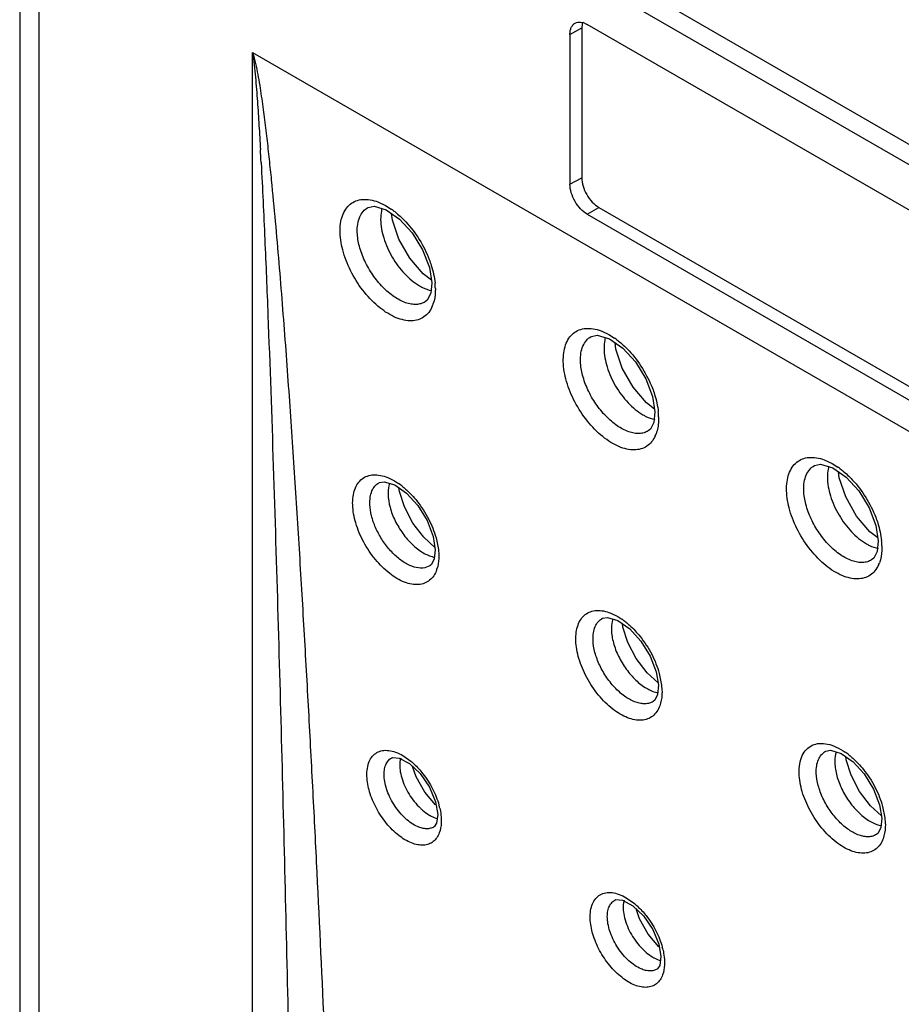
# Model space of a CAD drawing. Header units: inches. Extents: x 0 to 34, y 0 to 22.
# Tile 29 of 164: x 14.736 to 15.096, y 19.062 to 19.464. Entities that reach past the tile are written whole.
import ezdxf

# ---------------------------------------------------------------- set-up
doc = ezdxf.new("R2010")
doc.units = ezdxf.units.IN
doc.header["$LTSCALE"] = 1.87
doc.header["$MEASUREMENT"] = 0
doc.layers.get('0').update_dxf_attribs({"linetype": 'CONTINUOUS'})

msp = doc.modelspace()

# ---------------------------------------------------------------- linework, layer by layer
at = {"color": 7, "linetype": 'CONTINUOUS'}
for p, q in [((14.7364281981, 19.6206201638), (14.7364281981, 17.9007470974)), ((14.7442388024, 19.6180640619), (17.0866975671, 18.2655577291)), ((14.744238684, 19.6096755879), (14.744238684, 17.8899170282)), ((17.0866974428, 18.2571692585), (14.744238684, 19.6096755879)), ((14.9654710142, 19.4628088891), (14.9665571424, 19.4625857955)), ((14.9660384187, 19.4619416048), (14.9659059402, 19.4604599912)), ((14.9670328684, 19.4624210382), (14.9681806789, 19.4618676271)), ((15.3500183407, 19.2413993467), (14.9681806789, 19.4618676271)), ((14.9611096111, 19.4577856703), (14.9659059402, 19.4604599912)), ((14.9611096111, 19.4577856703), (14.9611096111, 19.3965503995)), ((14.9659059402, 19.4604599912), (14.9659059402, 19.3992247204)), ((14.8314733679, 18.8439867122), (14.8314733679, 19.4504446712)), ((14.8314733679, 19.4504446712), (15.4867256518, 19.0721102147)), ((14.8349960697, 19.4054808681), (14.8350129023, 19.4051641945)), ((14.9611096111, 19.3965503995), (14.9659059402, 19.3992247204)), ((14.8827202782, 19.3893421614), (14.8857595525, 19.3879149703)), ((14.8857595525, 19.3879149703), (14.8880798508, 19.3864644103)), ((14.8860971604, 19.3861133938), (14.8915731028, 19.3822983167)), ((14.8886263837, 19.3819467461), (14.8882943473, 19.3845826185)), ((14.9681806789, 19.3843029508), (14.9728947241, 19.3871197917)), ((14.9681806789, 19.3843029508), (15.3500183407, 19.1638346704)), ((14.9728947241, 19.3871197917), (15.3547323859, 19.1666515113)), ((14.8912805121, 19.3741878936), (14.8886263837, 19.3819467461)), ((14.9037032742, 19.3626128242), (14.9046761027, 19.356366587)), ((14.9045173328, 19.357386), (14.9011921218, 19.3599657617)), ((14.9046761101, 19.3563637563), (14.904235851, 19.3520551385)), ((14.904235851, 19.3520551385), (14.9028360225, 19.3492535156)), ((14.9028360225, 19.3492535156), (14.9019855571, 19.3485441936)), ((14.9019905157, 19.3485464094), (14.9019870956, 19.3485443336)), ((14.9738077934, 19.3366818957), (14.9769723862, 19.3352005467)), ((14.9769723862, 19.3352005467), (14.9792941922, 19.3337435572)), ((14.9772639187, 19.3334187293), (14.9827386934, 19.3296061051)), ((14.9798362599, 19.3292735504), (14.9795119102, 19.3318532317)), ((14.9824885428, 19.3215142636), (14.9798362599, 19.3292735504)), ((14.9948591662, 19.3099163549), (14.9958275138, 19.3036647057)), ((14.9956575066, 19.3047622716), (14.9923972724, 19.3072917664)), ((14.9958276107, 19.303661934), (14.9953694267, 19.2992997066)), ((14.9931252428, 19.2958292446), (14.9931079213, 19.2958187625)), ((14.9939567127, 19.2965189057), (14.9931104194, 19.2958211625)), ((14.9953694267, 19.2992997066), (14.9939567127, 19.2965189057)), ((15.0649618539, 19.2840146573), (15.0681855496, 19.2825077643)), ((15.0681855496, 19.2825077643), (15.0705093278, 19.2810467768)), ((15.0684522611, 19.2807362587), (15.0739269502, 19.2769252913)), ((15.0710488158, 19.2766026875), (15.0707286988, 19.2791516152)), ((15.0737000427, 19.2688430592), (15.0710488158, 19.2766026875)), ((14.8832452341, 19.2747078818), (14.8852305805, 19.2750731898)), ((14.8852305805, 19.2750731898), (14.8895666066, 19.2737534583)), ((14.8895666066, 19.2737534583), (14.8943993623, 19.2703483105)), ((14.8914790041, 19.2710780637), (14.8912976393, 19.2725337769)), ((14.8934898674, 19.2648016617), (14.8914790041, 19.2710780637)), ((15.0860433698, 19.2572332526), (15.0870092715, 19.2509789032)), ((14.9059389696, 19.2481930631), (14.9013915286, 19.2523642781)), ((14.905221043, 19.2527582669), (14.9060783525, 19.2473067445)), ((14.9064260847, 19.2521830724), (14.9073845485, 19.2473479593)), ((15.0868334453, 19.2521174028), (15.0836075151, 19.2546201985)), ((15.087009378, 19.25097611), (15.0865489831, 19.246613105)), ((14.9073845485, 19.2473479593), (14.9075358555, 19.2452784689)), ((15.0851324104, 19.2438271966), (15.0842832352, 19.2431270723)), ((15.0865489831, 19.246613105), (15.0851324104, 19.2438271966)), ((14.9039126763, 19.2406871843), (14.9019137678, 19.239910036)), ((14.9039187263, 19.2406899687), (14.9039128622, 19.2406864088)), ((14.904592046, 19.2412633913), (14.9039165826, 19.2406893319)), ((15.0842974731, 19.2431348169), (15.0842810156, 19.2431248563)), ((14.9743838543, 19.2193145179), (14.9763788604, 19.2196828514)), ((14.9763788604, 19.2196828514), (14.9807207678, 19.2183644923)), ((14.9807207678, 19.2183644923), (14.9855558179, 19.2149612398)), ((14.9826860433, 19.2157182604), (14.9825141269, 19.2171021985)), ((14.9846946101, 19.2094426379), (14.9826860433, 19.2157182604)), ((14.9970800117, 19.1928918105), (14.9925915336, 19.1970087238)), ((14.996376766, 19.1973748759), (14.9972322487, 19.1919213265)), ((14.9975925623, 19.1967708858), (14.9985348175, 19.1920238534)), ((14.9985348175, 19.1920238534), (14.9986923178, 19.1898913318)), ((14.9950555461, 19.1852910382), (14.9950454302, 19.1852849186)), ((14.9957218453, 19.1858519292), (14.9950481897, 19.1852875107)), ((14.8928948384, 19.1632142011), (14.8961849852, 19.1608908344)), ((15.0655523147, 19.1650110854), (15.0675546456, 19.1653818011)), ((15.0675546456, 19.1653818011), (15.0719018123, 19.1640647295)), ((15.0719018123, 19.1640647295), (15.0767395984, 19.1606630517)), ((14.8882165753, 19.1622214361), (14.8883423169, 19.1622928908)), ((14.8914212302, 19.1622180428), (14.8955723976, 19.159979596)), ((14.8955723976, 19.159979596), (14.8999285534, 19.1558353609)), ((15.0738952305, 19.1614348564), (15.073728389, 19.1627803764)), ((15.0759024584, 19.1551599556), (15.0738952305, 19.1614348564)), ((14.8982750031, 19.1545665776), (14.8968361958, 19.1587772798)), ((14.9018337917, 19.1482913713), (14.8982750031, 19.1545665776)), ((14.9062048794, 19.1430840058), (14.9018337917, 19.1482913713)), ((14.9062275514, 19.144290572), (14.9070990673, 19.1392041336)), ((15.0875624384, 19.1430809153), (15.0884170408, 19.1376267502)), ((15.0882586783, 19.1386374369), (15.0837969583, 19.142728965)), ((15.0887852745, 19.1424598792), (15.089719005, 19.1377584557)), ((15.089719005, 19.1377584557), (15.0898795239, 19.1355952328)), ((14.9056618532, 19.1341591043), (14.9055314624, 19.1340754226)), ((14.9055679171, 19.1340969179), (14.905534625, 19.1340769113)), ((15.0862335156, 19.1309906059), (15.0862231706, 19.1309843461)), ((15.0869024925, 19.131553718), (15.0862256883, 19.1309868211)), ((14.9793785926, 19.104152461), (14.9795039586, 19.1042236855)), ((14.9825946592, 19.104153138), (14.9867505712, 19.1019174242)), ((14.9841119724, 19.1051292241), (14.9874192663, 19.1027861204)), ((14.9867505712, 19.1019174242), (14.9911101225, 19.097775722)), ((14.9894893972, 19.0965279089), (14.9880810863, 19.1006533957)), ((14.9930439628, 19.0902583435), (14.9894893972, 19.0965279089)), ((14.9974126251, 19.0850544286), (14.9930439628, 19.0902583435)), ((14.9974116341, 19.0862331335), (14.9982818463, 19.0811469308)), ((14.9968357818, 19.0760941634), (14.9967054, 19.0760105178)), ((14.9967415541, 19.0760318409), (14.996708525, 19.0760119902))]:
    msp.add_line(p, q, dxfattribs=at)
for points in [[(14.8786884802, 19.387090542), (14.8811003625, 19.3875696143), (14.8860971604, 19.3861133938)], [(14.8915731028, 19.3822983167), (14.8966474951, 19.3767589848), (14.9009325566, 19.3698391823), (14.9037032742, 19.3626128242)], [(14.9011921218, 19.3599657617), (14.8957335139, 19.3663773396), (14.8912805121, 19.3741878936)], [(14.9698436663, 19.3343893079), (14.9722636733, 19.3348721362), (14.9772639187, 19.3334187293)], [(14.9827386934, 19.3296061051), (14.9878103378, 19.3240680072), (14.9920921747, 19.317146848), (14.9948591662, 19.3099163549)], [(14.9923972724, 19.3072917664), (14.9869399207, 19.3137032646), (14.9824885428, 19.3215142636)], [(15.0610247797, 19.2817023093), (15.0634497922, 19.2821875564), (15.0684522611, 19.2807362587)], [(15.0739269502, 19.2769252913), (15.0789978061, 19.2713877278), (15.0832782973, 19.2644657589), (15.0860433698, 19.2572332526)], [(14.8943993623, 19.2703483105), (14.8989268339, 19.2653845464), (14.9027568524, 19.2591879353), (14.905221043, 19.2527582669)], [(15.0836075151, 19.2546201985), (15.078150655, 19.2610316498), (15.0737000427, 19.2688430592)], [(14.9013915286, 19.2523642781), (14.8969494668, 19.2582012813), (14.8934898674, 19.2648016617)], [(14.9060784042, 19.2473033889), (14.9057246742, 19.2436163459), (14.904592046, 19.2412633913)], [(14.9855558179, 19.2149612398), (14.9900843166, 19.2099990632), (14.993913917, 19.2038039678), (14.996376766, 19.1973748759)], [(14.9925915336, 19.1970087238), (14.9881513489, 19.2028444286), (14.9846946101, 19.2094426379)], [(14.9972323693, 19.191918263), (14.9968629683, 19.1881778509), (14.9957218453, 19.1858519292)], [(14.8882196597, 19.1622228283), (14.8887288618, 19.1624482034), (14.8914212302, 19.1622180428)], [(15.0767395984, 19.1606630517), (15.0812698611, 19.1557022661), (15.0850999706, 19.149508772), (15.0875624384, 19.1430809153)], [(14.8999285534, 19.1558353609), (14.9037219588, 19.150282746), (14.9062275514, 19.144290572)], [(15.0837969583, 19.142728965), (15.0793575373, 19.1485635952), (15.0759024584, 19.1551599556)], [(14.9070991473, 19.1392009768), (14.9066305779, 19.1356038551), (14.9056618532, 19.1341591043)], [(15.0884171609, 19.1376236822), (15.088046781, 19.133884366), (15.0869024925, 19.131553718)], [(14.9793816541, 19.1041538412), (14.9798933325, 19.1043803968), (14.9825946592, 19.104153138)], [(14.9911101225, 19.097775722), (14.9949057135, 19.0922246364), (14.9974116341, 19.0862331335)], [(14.9982819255, 19.0811438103), (14.9978107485, 19.0775442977), (14.9968357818, 19.0760941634)]]:
    msp.add_lwpolyline(points, dxfattribs=at)
for centre, radius, start, end in [((14.9724790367, 19.4607262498), 0.0065542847, 165.7230156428, 169.3138501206), ((14.9645291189, 19.4559608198), 0.0069284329, 68.8154509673, 72.9797136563), ((12.6902467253, 19.2914085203), 2.1477807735, 3.0445103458, 3.186391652), ((14.8700534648, 19.3604256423), 0.0316696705, 53.570728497, 55.3055208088), ((14.8784646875, 19.3535515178), 0.0276836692, 1.6215169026, 5.5649177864), ((14.8924217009, 19.3520311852), 0.0135470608, 336.9776267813, 341.957126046), ((14.9612754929, 19.3078090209), 0.0315796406, 53.7312244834, 55.2093457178), ((14.9695301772, 19.3008685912), 0.0277702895, 1.5750069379, 5.6588401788), ((14.9841400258, 19.2991044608), 0.0129340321, 335.8437140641, 339.8566733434), ((15.0524912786, 19.2551611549), 0.031539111, 53.8052925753, 55.1596133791), ((14.8742306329, 19.2499254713), 0.0296794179, 51.127873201, 55.3212663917), ((15.0606704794, 19.2481931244), 0.0278125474, 1.5495461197, 5.707078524), ((14.9077786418, 19.2549446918), 0.0108818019, 257.3121292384, 259.609980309), ((14.8948370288, 19.2432805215), 0.0125723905, 340.2759337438, 342.3672991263), ((15.0752909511, 19.2464326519), 0.0129663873, 335.8404387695, 339.9191687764), ((14.9654085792, 19.1945502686), 0.0296584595, 51.3246502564, 55.2058126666), ((14.9989845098, 19.1996068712), 0.010899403, 257.5861643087, 259.2842170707), ((15.0566114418, 19.1402586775), 0.0296422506, 51.448762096, 55.1591932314), ((14.8793787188, 19.1352586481), 0.0292917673, 12.813597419, 15.3459831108), ((14.9914820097, 19.1017596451), 0.0085914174, 163.8914766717, 166.1313398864), ((14.9705876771, 19.0772091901), 0.0292688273, 12.9115765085, 15.2905014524)]:
    msp.add_arc(centre, radius, start, end, dxfattribs=at)
for points, knots in [([(14.9611096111, 19.4577856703), (14.9611096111, 19.4582986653), (14.9611901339, 19.4592750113), (14.9615896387, 19.4606155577), (14.9622684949, 19.4616969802), (14.962903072, 19.462211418), (14.9632410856, 19.4623972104)], [0, 0, 0, 0, 0.2895620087, 0.5493368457, 0.7822846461, 1, 1, 1, 1]), ([(14.9632410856, 19.4623972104), (14.963564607, 19.462575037), (14.9643017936, 19.4628298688), (14.9650774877, 19.4628478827), (14.9654710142, 19.4628088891)], [0, 0, 0, 0, 0.4828143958, 1, 1, 1, 1]), ([(14.8314733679, 19.4504446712), (14.8317523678, 19.4496883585), (14.8322037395, 19.4481641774), (14.8329356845, 19.445141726), (14.8336732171, 19.4414148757), (14.8344286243, 19.4369860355), (14.8353179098, 19.4311658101), (14.8362908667, 19.4239491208), (14.8373296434, 19.4153381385), (14.838277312, 19.4067820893), (14.8394492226, 19.3954492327), (14.8407870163, 19.3813458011), (14.8422560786, 19.3644783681), (14.8436213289, 19.3476762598), (14.8449052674, 19.3309248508), (14.8465266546, 19.3086688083), (14.8484153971, 19.2809233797), (14.8505159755, 19.2477013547), (14.8524806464, 19.2145659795), (14.8543312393, 19.1815027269), (14.8560829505, 19.1485016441), (14.8582995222, 19.1046082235), (14.8608724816, 19.0498562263), (14.8636882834, 18.9842768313), (14.8654011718, 18.9406095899), (14.8662179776, 18.9188020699)], [0, 0, 0, 0, 0.0045365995, 0.0089305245, 0.0175013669, 0.0259079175, 0.0342139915, 0.0506339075, 0.0668856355, 0.0830236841, 0.0990778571, 0.1310022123, 0.1627471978, 0.1943599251, 0.2258691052, 0.2572938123, 0.3199399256, 0.3823699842, 0.4446271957, 0.5067399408, 0.5687279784, 0.6306055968, 0.7540694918, 0.8771897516, 1, 1, 1, 1]), ([(14.8314733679, 19.4504446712), (14.8317851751, 19.4487489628), (14.8322090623, 19.4453675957), (14.8327068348, 19.4403267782), (14.8331212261, 19.4353502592), (14.8336111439, 19.4287725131), (14.8341450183, 19.4205898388), (14.834525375, 19.4140522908), (14.8347070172, 19.4107915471)], [0, 0, 0, 0, 0.1299660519, 0.2566134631, 0.3818904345, 0.5063653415, 0.7538230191, 1, 1, 1, 1]), ([(14.8350129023, 19.4051641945), (14.8355631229, 19.3947997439), (14.8365341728, 19.3741122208), (14.8382176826, 19.3328547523), (14.8400109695, 19.2814573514), (14.8418886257, 19.2199176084), (14.8441249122, 19.1381166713), (14.8465413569, 19.0360853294), (14.8481763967, 18.95451283), (14.8489263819, 18.9137758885)], [0, 0, 0, 0, 0.0633382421, 0.1263826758, 0.2519832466, 0.3771799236, 0.5021039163, 0.751360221, 1, 1, 1, 1]), ([(14.9681806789, 19.3843029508), (14.9671768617, 19.3848825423), (14.9652771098, 19.3864814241), (14.9630597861, 19.3895114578), (14.961544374, 19.3929466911), (14.9611096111, 19.3953913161), (14.9611096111, 19.3965503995)], [0, 0, 0, 0, 0.2372265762, 0.5000061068, 0.7627823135, 1, 1, 1, 1]), ([(14.9659059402, 19.3992247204), (14.9659059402, 19.3980791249), (14.9663356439, 19.3956629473), (14.9678334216, 19.3922676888), (14.970024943, 19.3892729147), (14.9719025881, 19.3876926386), (14.9728947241, 19.3871197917)], [0, 0, 0, 0, 0.2372176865, 0.4999938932, 0.7627734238, 1, 1, 1, 1]), ([(14.8672593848, 19.3768252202), (14.8672247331, 19.3780472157), (14.867326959, 19.3803843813), (14.8680655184, 19.3836461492), (14.8693958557, 19.3863912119), (14.8712948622, 19.3885165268), (14.8737095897, 19.3899089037), (14.8765190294, 19.390514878), (14.8796042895, 19.3903285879), (14.8816705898, 19.3897394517), (14.8827202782, 19.3893421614)], [0, 0, 0, 0, 0.1491552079, 0.2839887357, 0.4053591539, 0.5174119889, 0.6265169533, 0.7397455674, 0.8630615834, 1, 1, 1, 1]), ([(14.8742702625, 19.3769171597), (14.8742306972, 19.3780471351), (14.8743293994, 19.380193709), (14.8751082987, 19.3831498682), (14.8765268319, 19.3855342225), (14.8778968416, 19.3866572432), (14.8786283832, 19.3870579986)], [0, 0, 0, 0, 0.2927830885, 0.5527117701, 0.7840068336, 1, 1, 1, 1]), ([(14.8843304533, 19.3866868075), (14.8842395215, 19.3863445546), (14.8839130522, 19.3848838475), (14.8838025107, 19.3833791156), (14.883812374, 19.3822376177)], [0, 0, 0, 0, 0.2367683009, 1, 1, 1, 1]), ([(14.8888598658, 19.3859067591), (14.8893183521, 19.3855684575), (14.8911832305, 19.3841149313), (14.8929030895, 19.3824786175), (14.8941244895, 19.3811646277)], [0, 0, 0, 0, 0.2410498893, 1, 1, 1, 1]), ([(14.883812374, 19.3822376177), (14.8838341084, 19.3796734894), (14.884846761, 19.3742682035), (14.888265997, 19.3666784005), (14.8932229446, 19.3599702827), (14.8974431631, 19.3564128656), (14.8996715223, 19.3551107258)], [0, 0, 0, 0, 0.2364241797, 0.4988851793, 0.7620360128, 1, 1, 1, 1]), ([(14.8941244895, 19.3811646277), (14.8961730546, 19.3789607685), (14.8998301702, 19.3741204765), (14.9025588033, 19.3687035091), (14.903641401, 19.3658872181)], [0, 0, 0, 0, 0.4993129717, 1, 1, 1, 1]), ([(14.9048897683, 19.3467330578), (14.9045147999, 19.3458536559), (14.9035924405, 19.3442235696), (14.9016009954, 19.3422968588), (14.8991348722, 19.3410932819), (14.8963096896, 19.3406638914), (14.8932345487, 19.3409887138), (14.8887054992, 19.3424579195), (14.8829887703, 19.34612106), (14.8768873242, 19.3523858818), (14.8718394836, 19.3600765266), (14.868398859, 19.3683427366), (14.8673375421, 19.3740948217), (14.8672593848, 19.3768252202)], [0, 0, 0, 0, 0.0471784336, 0.0912164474, 0.1347157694, 0.1803925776, 0.2304020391, 0.2859709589, 0.4140607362, 0.5605081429, 0.7149732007, 0.8652010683, 1, 1, 1, 1]), ([(14.9019868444, 19.3485452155), (14.9014571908, 19.3482241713), (14.900276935, 19.3477118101), (14.8983089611, 19.3474153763), (14.896177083, 19.3475724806), (14.8930441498, 19.3484085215), (14.8890062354, 19.350602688), (14.8844941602, 19.3545124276), (14.880447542, 19.3595004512), (14.8771999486, 19.3651574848), (14.8750141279, 19.371015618), (14.8743371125, 19.3750146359), (14.8742702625, 19.3769171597)], [0, 0, 0, 0, 0.0415508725, 0.085128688, 0.1322791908, 0.1839515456, 0.3016628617, 0.4366005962, 0.5823653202, 0.7305313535, 0.8722862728, 1, 1, 1, 1]), ([(14.903641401, 19.3658872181), (14.9039544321, 19.3650728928), (14.9050529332, 19.3619421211), (14.9057815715, 19.3586707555), (14.9060178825, 19.3562361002)], [0, 0, 0, 0, 0.2628942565, 1, 1, 1, 1]), ([(14.8996715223, 19.3551107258), (14.90007692, 19.354873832), (14.9016217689, 19.354038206), (14.9032897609, 19.3534109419), (14.9045492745, 19.3531435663)], [0, 0, 0, 0, 0.2672204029, 1, 1, 1, 1]), ([(14.9061372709, 19.3543348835), (14.9061530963, 19.3537480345), (14.9061354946, 19.3515594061), (14.9057996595, 19.3493591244), (14.9053025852, 19.3478352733)], [0, 0, 0, 0, 0.2680727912, 1, 1, 1, 1]), ([(14.9583948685, 19.3241159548), (14.9583616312, 19.3253355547), (14.9584659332, 19.3276686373), (14.9592046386, 19.3309254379), (14.9605314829, 19.3336688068), (14.9624232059, 19.3357968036), (14.9648278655, 19.3371976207), (14.9676264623, 19.3378172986), (14.970700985, 19.3376486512), (14.9727612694, 19.3370723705), (14.9738077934, 19.3366818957)], [0, 0, 0, 0, 0.1491834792, 0.284131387, 0.4056826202, 0.5179210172, 0.6271309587, 0.7403155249, 0.8634177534, 1, 1, 1, 1]), ([(14.9654044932, 19.3242037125), (14.9653664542, 19.325334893), (14.9654684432, 19.327484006), (14.9662530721, 19.3304432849), (14.9676771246, 19.3328303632), (14.9690504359, 19.3339550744), (14.9697836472, 19.3343567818)], [0, 0, 0, 0, 0.292597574, 0.5524829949, 0.7838665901, 1, 1, 1, 1]), ([(14.975533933, 19.333982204), (14.9754444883, 19.3336422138), (14.9751233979, 19.3321922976), (14.9750142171, 19.3306995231), (14.9750236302, 19.3295671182)], [0, 0, 0, 0, 0.2368990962, 1, 1, 1, 1]), ([(14.9799571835, 19.3332701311), (14.9804170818, 19.3329327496), (14.9822881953, 19.3314820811), (14.9840135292, 19.3298467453), (14.9852387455, 19.3285328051)], [0, 0, 0, 0, 0.2409785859, 1, 1, 1, 1]), ([(14.9750236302, 19.3295671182), (14.9750445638, 19.3269988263), (14.9760582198, 19.3215846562), (14.9794838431, 19.3139842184), (14.98445035, 19.3072709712), (14.9886793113, 19.3037149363), (14.9909116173, 19.3024163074)], [0, 0, 0, 0, 0.2365091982, 0.4990461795, 0.7621845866, 1, 1, 1, 1]), ([(14.9852387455, 19.3285328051), (14.9872951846, 19.3263274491), (14.9909663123, 19.3214786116), (14.9937036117, 19.3160491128), (14.994789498, 19.3132251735)], [0, 0, 0, 0, 0.4991608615, 1, 1, 1, 1]), ([(14.9959414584, 19.2938115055), (14.9955536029, 19.2929478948), (14.9946048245, 19.2913501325), (14.9925843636, 19.2894778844), (14.9900993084, 19.2883309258), (14.9872673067, 19.2879447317), (14.9841930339, 19.2883113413), (14.9809598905, 19.2893862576), (14.9776529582, 19.2911380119), (14.973127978, 19.294390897), (14.9679220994, 19.2997779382), (14.9629208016, 19.3074428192), (14.9595146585, 19.3156761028), (14.9584695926, 19.3213992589), (14.9583948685, 19.3241159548)], [0, 0, 0, 0, 0.0468592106, 0.0907559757, 0.1343073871, 0.1801709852, 0.2304438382, 0.2862459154, 0.3478978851, 0.4149718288, 0.5614170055, 0.7156168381, 0.8654807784, 1, 1, 1, 1]), ([(14.9931079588, 19.2958195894), (14.9925764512, 19.2954996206), (14.9913928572, 19.294990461), (14.9894216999, 19.2946936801), (14.9872869, 19.2948554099), (14.984150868, 19.2956920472), (14.9801123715, 19.2978906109), (14.975601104, 19.30180152), (14.9715588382, 19.306790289), (14.9683177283, 19.3124466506), (14.9661398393, 19.3183039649), (14.9654686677, 19.3223018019), (14.9654044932, 19.3242037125)], [0, 0, 0, 0, 0.0416174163, 0.0852615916, 0.1324902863, 0.1842195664, 0.3020104, 0.4369415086, 0.5826358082, 0.7306932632, 0.8723415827, 1, 1, 1, 1]), ([(14.994789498, 19.3132251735), (14.9951014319, 19.3124139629), (14.9961970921, 19.3092935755), (14.9969256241, 19.3060337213), (14.9971651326, 19.3036068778)], [0, 0, 0, 0, 0.2627518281, 1, 1, 1, 1]), ([(14.9909116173, 19.3024163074), (14.9913165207, 19.3021807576), (14.9928594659, 19.3013501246), (14.994525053, 19.3007279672), (14.995782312, 19.300464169)], [0, 0, 0, 0, 0.2672078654, 1, 1, 1, 1]), ([(14.997289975, 19.3016318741), (14.9973065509, 19.3009960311), (14.9972784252, 19.2986395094), (14.9968768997, 19.2962672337), (14.9962829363, 19.2946503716)], [0, 0, 0, 0, 0.2696802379, 1, 1, 1, 1]), ([(15.0495636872, 19.2714235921), (15.0495312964, 19.2726423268), (15.0496370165, 19.2749740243), (15.0503766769, 19.2782291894), (15.0517029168, 19.2809723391), (15.0535923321, 19.2831019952), (15.0559933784, 19.2845069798), (15.05878796, 19.2851331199), (15.0618584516, 19.2849725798), (15.063916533, 19.2844020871), (15.0649618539, 19.2840146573)], [0, 0, 0, 0, 0.1491800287, 0.2841736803, 0.4058102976, 0.5181428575, 0.6274120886, 0.7405844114, 0.8635893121, 1, 1, 1, 1]), ([(15.056572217, 19.2715089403), (15.0565351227, 19.2726408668), (15.0566391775, 19.2747915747), (15.0574274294, 19.2777528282), (15.058855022, 19.2801416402), (15.060230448, 19.2812674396), (15.0609647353, 19.2816697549)], [0, 0, 0, 0, 0.2924751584, 0.5523327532, 0.783774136, 1, 1, 1, 1]), ([(15.0667431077, 19.2812938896), (15.0666544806, 19.2809551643), (15.0663363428, 19.2795112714), (15.0662278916, 19.2780251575), (15.0662370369, 19.2768978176)], [0, 0, 0, 0, 0.2369724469, 1, 1, 1, 1]), ([(15.0711161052, 19.2806136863), (15.0715766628, 19.280276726), (15.0734506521, 19.278827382), (15.0751784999, 19.2771924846), (15.0764054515, 19.2758785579)], [0, 0, 0, 0, 0.2409497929, 1, 1, 1, 1]), ([(14.8723941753, 19.2656529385), (14.8723592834, 19.2667733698), (14.8724489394, 19.2689140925), (14.8731289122, 19.2718971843), (14.8743616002, 19.2743955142), (14.876126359, 19.2763102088), (14.8783699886, 19.2775318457), (14.8809731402, 19.2780145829), (14.8838241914, 19.2777596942), (14.885727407, 19.277162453), (14.8866943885, 19.2767685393)], [0, 0, 0, 0, 0.1488838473, 0.2830909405, 0.4035804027, 0.5147751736, 0.6234335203, 0.7369349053, 0.861321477, 1, 1, 1, 1]), ([(14.8866943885, 19.2767685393), (14.8870649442, 19.2766175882), (14.888604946, 19.2759315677), (14.8900604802, 19.27506323), (14.8911174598, 19.2743324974)], [0, 0, 0, 0, 0.2374467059, 1, 1, 1, 1]), ([(15.0662370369, 19.2768978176), (15.0662574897, 19.2743259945), (15.0672725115, 19.2689043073), (15.070704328, 19.2612950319), (15.0756796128, 19.2545776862), (15.0799163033, 19.2510229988), (15.0821520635, 19.2497274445)], [0, 0, 0, 0, 0.2365767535, 0.4991789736, 0.7623101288, 1, 1, 1, 1]), ([(15.0764054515, 19.2758785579), (15.0784654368, 19.2736725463), (15.0821428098, 19.2688198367), (15.0848838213, 19.2633846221), (15.0859710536, 19.2605572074)], [0, 0, 0, 0, 0.4990932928, 1, 1, 1, 1]), ([(14.8794087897, 19.2657547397), (14.8793695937, 19.2667500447), (14.8794476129, 19.2686399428), (14.8801191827, 19.2712434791), (14.8813556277, 19.2733426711), (14.8825557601, 19.2743304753), (14.8831968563, 19.2746818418)], [0, 0, 0, 0, 0.2934838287, 0.5536126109, 0.7845977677, 1, 1, 1, 1]), ([(14.8873934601, 19.274427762), (14.887287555, 19.2740879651), (14.8869087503, 19.2726084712), (14.8868061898, 19.2710666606), (14.8868392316, 19.2698977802)], [0, 0, 0, 0, 0.2333483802, 1, 1, 1, 1]), ([(14.8928569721, 19.273032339), (14.893369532, 19.2726200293), (14.8954454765, 19.2708406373), (14.8973145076, 19.2688245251), (14.8986118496, 19.2672046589)], [0, 0, 0, 0, 0.2406784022, 1, 1, 1, 1]), ([(14.8868392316, 19.2698977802), (14.8868887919, 19.2681328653), (14.8875209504, 19.2644206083), (14.8895987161, 19.259016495), (14.8926818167, 19.2538653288), (14.8953164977, 19.2507994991), (14.8967507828, 19.2494349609)], [0, 0, 0, 0, 0.2280760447, 0.4812260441, 0.744270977, 1, 1, 1, 1]), ([(15.0871216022, 19.2411257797), (15.0867332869, 19.2402613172), (15.0857835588, 19.2386618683), (15.0837614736, 19.236787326), (15.0812748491, 19.2356376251), (15.0784409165, 19.2352493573), (15.0753645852, 19.2356135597), (15.0721294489, 19.2366870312), (15.0688204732, 19.2384373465), (15.0642931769, 19.2416891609), (15.0590851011, 19.2470762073), (15.0540831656, 19.2547430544), (15.0506786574, 19.2629798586), (15.0496365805, 19.2687056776), (15.0495636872, 19.2714235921)], [0, 0, 0, 0, 0.0468878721, 0.0908146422, 0.1343919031, 0.1802734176, 0.2305533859, 0.2863552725, 0.3480003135, 0.4150618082, 0.5614738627, 0.7156375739, 0.8654778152, 1, 1, 1, 1]), ([(15.0842810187, 19.2431256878), (15.0837489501, 19.2428052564), (15.0825643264, 19.2422950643), (15.0805914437, 19.2419970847), (15.0784549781, 19.2421573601), (15.0753168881, 19.2429922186), (15.0712758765, 19.2451891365), (15.066762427, 19.2490994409), (15.0627192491, 19.2540886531), (15.0594787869, 19.259746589), (15.0573031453, 19.2656064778), (15.0566347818, 19.2696061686), (15.056572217, 19.2715089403)], [0, 0, 0, 0, 0.0416518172, 0.0853246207, 0.1325727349, 0.184311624, 0.3021022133, 0.4370113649, 0.5826721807, 0.7306978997, 0.8723298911, 1, 1, 1, 1]), ([(14.906671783, 19.2390374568), (14.9063700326, 19.2381962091), (14.905609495, 19.2366311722), (14.9038968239, 19.2347284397), (14.9017200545, 19.2334849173), (14.8991868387, 19.2329579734), (14.8964045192, 19.2331398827), (14.8922741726, 19.2343463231), (14.8870184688, 19.237586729), (14.8813829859, 19.2432442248), (14.8766922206, 19.2502647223), (14.8734770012, 19.2578483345), (14.8724734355, 19.2631404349), (14.8723941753, 19.2656529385)], [0, 0, 0, 0, 0.0482126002, 0.0927120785, 0.1360696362, 0.1811355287, 0.2303023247, 0.2850051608, 0.4118436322, 0.5580550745, 0.7131567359, 0.8643944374, 1, 1, 1, 1]), ([(14.9019137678, 19.239910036), (14.8995804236, 19.2394285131), (14.8962617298, 19.2403966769), (14.8929309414, 19.2423853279), (14.8903412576, 19.2443126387), (14.8872981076, 19.2473240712), (14.8841570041, 19.2515701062), (14.8816637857, 19.2562379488), (14.8799924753, 19.2609970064), (14.8794695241, 19.2642192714), (14.8794087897, 19.2657547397)], [0, 0, 0, 0, 0.1920256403, 0.2514827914, 0.3149343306, 0.4512406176, 0.5950280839, 0.739070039, 0.8761475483, 1, 1, 1, 1]), ([(14.8986118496, 19.2672046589), (14.9004121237, 19.26495683), (14.9035222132, 19.2601683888), (14.9056779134, 19.2548728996), (14.9064260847, 19.2521830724)], [0, 0, 0, 0, 0.5077525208, 1, 1, 1, 1]), ([(15.0859710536, 19.2605572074), (15.0862822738, 19.25974786), (15.0873759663, 19.2566337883), (15.0881041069, 19.2533809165), (15.0883451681, 19.2509588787)], [0, 0, 0, 0, 0.2626746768, 1, 1, 1, 1]), ([(14.8967507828, 19.2494349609), (14.8980707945, 19.2481791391), (14.9007343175, 19.2460691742), (14.9038747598, 19.244669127), (14.9053885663, 19.2443286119)], [0, 0, 0, 0, 0.5400646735, 1, 1, 1, 1]), ([(15.0821520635, 19.2497274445), (15.0825565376, 19.2494930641), (15.0840978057, 19.2486667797), (15.0857612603, 19.2480490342), (15.0870165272, 19.2477883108)], [0, 0, 0, 0, 0.2672001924, 1, 1, 1, 1]), ([(15.0884728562, 19.2489452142), (15.0884890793, 19.2483111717), (15.0884601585, 19.2459604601), (15.088059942, 19.2435944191), (15.0874691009, 19.2419807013)], [0, 0, 0, 0, 0.2695802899, 1, 1, 1, 1]), ([(14.9075358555, 19.2452784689), (14.9075515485, 19.2447548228), (14.9075424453, 19.2428008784), (14.9072524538, 19.2408360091), (14.9068187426, 19.2394721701)], [0, 0, 0, 0, 0.2679669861, 1, 1, 1, 1]), ([(14.9635219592, 19.2102526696), (14.9634878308, 19.2113709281), (14.9635784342, 19.2135079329), (14.9642575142, 19.2164865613), (14.9654866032, 19.2189832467), (14.9672449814, 19.2209000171), (14.9694803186, 19.2221286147), (14.9720749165, 19.2226227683), (14.9749178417, 19.2223826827), (14.9768167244, 19.2217963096), (14.9777814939, 19.2214081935)], [0, 0, 0, 0, 0.1488942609, 0.2831855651, 0.4038173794, 0.5151629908, 0.6239104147, 0.7373819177, 0.8616020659, 1, 1, 1, 1]), ([(14.9705339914, 19.2103532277), (14.9704955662, 19.211349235), (14.970575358, 19.2132407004), (14.9712503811, 19.2158462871), (14.972490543, 19.2179473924), (14.973693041, 19.2189363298), (14.9743353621, 19.2192883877)], [0, 0, 0, 0, 0.2933167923, 0.5533955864, 0.7844515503, 1, 1, 1, 1]), ([(14.9777814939, 19.2214081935), (14.9781627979, 19.2212547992), (14.9797491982, 19.2205543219), (14.981246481, 19.2196602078), (14.9823325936, 19.2189060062)], [0, 0, 0, 0, 0.2371216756, 1, 1, 1, 1]), ([(14.9786038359, 19.219070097), (14.9784979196, 19.2187304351), (14.9781189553, 19.2172518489), (14.978015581, 19.2157109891), (14.9780478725, 19.2145427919)], [0, 0, 0, 0, 0.2333929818, 1, 1, 1, 1]), ([(14.9839423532, 19.2177046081), (14.9844577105, 19.2172928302), (14.9865457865, 19.215513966), (14.9884253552, 19.2134951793), (14.9897298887, 19.2118720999)], [0, 0, 0, 0, 0.2405756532, 1, 1, 1, 1]), ([(14.9780478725, 19.2145427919), (14.9780965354, 19.2127710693), (14.9787307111, 19.2090442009), (14.9808192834, 19.2036210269), (14.9839191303, 19.1984563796), (14.9865686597, 19.1953865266), (14.9880107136, 19.1940225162)], [0, 0, 0, 0, 0.2281671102, 0.4814187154, 0.7444687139, 1, 1, 1, 1]), ([(14.9897298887, 19.2118720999), (14.9915441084, 19.209614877), (14.9946764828, 19.2048024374), (14.9968431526, 19.1994764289), (14.9975925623, 19.1967708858)], [0, 0, 0, 0, 0.5077604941, 1, 1, 1, 1]), ([(14.997789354, 19.1835525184), (14.9974818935, 19.1827173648), (14.9967083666, 19.1811653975), (14.9949815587, 19.1792841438), (14.9927933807, 19.1780657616), (14.9902554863, 19.1775555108), (14.9874714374, 19.1777559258), (14.9845238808, 19.1786242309), (14.9814910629, 19.180131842), (14.9773097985, 19.1830137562), (14.9724702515, 19.1878875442), (14.9677982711, 19.1948940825), (14.9645958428, 19.2024654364), (14.9635995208, 19.2077459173), (14.9635219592, 19.2102526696)], [0, 0, 0, 0, 0.0480549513, 0.0924756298, 0.1358466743, 0.1810030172, 0.2302974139, 0.2851092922, 0.3459207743, 0.4124183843, 0.558599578, 0.7135363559, 0.8645774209, 1, 1, 1, 1]), ([(14.9950455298, 19.1852855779), (14.9945789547, 19.1850045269), (14.993538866, 19.1845579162), (14.9918062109, 19.1842985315), (14.9899281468, 19.1844427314), (14.987165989, 19.1851821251), (14.9836040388, 19.1871210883), (14.9796173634, 19.1905702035), (14.976036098, 19.1949728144), (14.9731546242, 19.1999675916), (14.9712093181, 19.2051406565), (14.9705991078, 19.208672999), (14.9705339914, 19.2103532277)], [0, 0, 0, 0, 0.0413836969, 0.084826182, 0.1318843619, 0.1834792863, 0.3011007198, 0.4360400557, 0.5819213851, 0.7302633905, 0.8722449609, 1, 1, 1, 1]), ([(14.9880107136, 19.1940225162), (14.9893306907, 19.1927739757), (14.9919931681, 19.1906781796), (14.995130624, 19.1892946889), (14.9966414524, 19.1889622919)], [0, 0, 0, 0, 0.5401258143, 1, 1, 1, 1]), ([(14.9986923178, 19.1898913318), (14.9987093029, 19.1893135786), (14.9986902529, 19.1871743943), (14.9983293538, 19.1850193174), (14.997789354, 19.1835525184)], [0, 0, 0, 0, 0.2699629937, 1, 1, 1, 1]), ([(15.0546833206, 19.1559438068), (15.0546437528, 19.1572565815), (15.0547794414, 19.1597445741), (15.0557533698, 19.1631484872), (15.0575118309, 19.1658456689), (15.0600128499, 19.1676322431), (15.0630707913, 19.1683637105), (15.0664688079, 19.168046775), (15.0700637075, 19.1667704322), (15.0723812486, 19.1653976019), (15.0735460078, 19.1645873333)], [0, 0, 0, 0, 0.1418684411, 0.2671303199, 0.3783719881, 0.4830666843, 0.5910224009, 0.7107088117, 0.8467354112, 1, 1, 1, 1]), ([(14.8782117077, 19.1547961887), (14.8781771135, 19.1558639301), (14.8782744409, 19.1578935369), (14.8790039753, 19.1606905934), (14.880325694, 19.1629583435), (14.8822158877, 19.1645640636), (14.8845706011, 19.1653869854), (14.8872330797, 19.1654075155), (14.890087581, 19.1646741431), (14.8919522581, 19.1637656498), (14.8928948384, 19.1632142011)], [0, 0, 0, 0, 0.1449716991, 0.2739335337, 0.3887405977, 0.4956280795, 0.6033629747, 0.7202643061, 0.8518068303, 1, 1, 1, 1]), ([(15.0616929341, 19.1560440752), (15.061654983, 19.1570405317), (15.0617359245, 19.1589330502), (15.0624133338, 19.1615400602), (15.0636562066, 19.1636425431), (15.0648604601, 19.1646322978), (15.0655037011, 19.1649848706)], [0, 0, 0, 0, 0.2931848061, 0.5532218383, 0.7843316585, 1, 1, 1, 1]), ([(15.0698148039, 19.1647865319), (15.0697089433, 19.1644470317), (15.0693301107, 19.1629694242), (15.0692262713, 19.1614296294), (15.0692580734, 19.1602622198)], [0, 0, 0, 0, 0.2334296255, 1, 1, 1, 1]), ([(15.0750849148, 19.1634404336), (15.0756031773, 19.1630281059), (15.0777034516, 19.1612455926), (15.0795933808, 19.1592201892), (15.0809047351, 19.1575910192)], [0, 0, 0, 0, 0.2405085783, 1, 1, 1, 1]), ([(14.8852289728, 19.1549001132), (14.8851947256, 19.1557089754), (14.8852514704, 19.1572461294), (14.8857772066, 19.1593688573), (14.8867520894, 19.1610921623), (14.8877046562, 19.1619206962), (14.8882164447, 19.1622208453)], [0, 0, 0, 0, 0.2933056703, 0.5537373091, 0.7850493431, 1, 1, 1, 1]), ([(14.8920061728, 19.1621860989), (14.8919257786, 19.1619078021), (14.8916427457, 19.1606920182), (14.8915897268, 19.159430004), (14.8916392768, 19.1584743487)], [0, 0, 0, 0, 0.232370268, 1, 1, 1, 1]), ([(14.8961849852, 19.1608908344), (14.8966201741, 19.1605296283), (14.8983789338, 19.1589777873), (14.8999625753, 19.1572309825), (14.9010609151, 19.1558313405)], [0, 0, 0, 0, 0.2412079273, 1, 1, 1, 1]), ([(15.0692580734, 19.1602622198), (15.0693062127, 19.1584842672), (15.0699429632, 19.1547440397), (15.07204256, 19.1493036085), (15.0751588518, 19.1441268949), (15.0778226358, 19.1410536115), (15.0792720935, 19.1396902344)], [0, 0, 0, 0, 0.2282403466, 0.481584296, 0.7446442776, 1, 1, 1, 1]), ([(14.8989151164, 19.1342043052), (14.8971054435, 19.1349939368), (14.8935842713, 19.1375232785), (14.8893719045, 19.1425959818), (14.8863303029, 19.1485361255), (14.8853156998, 19.1528490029), (14.8852289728, 19.1549001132)], [0, 0, 0, 0, 0.2296276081, 0.4937303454, 0.7612431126, 1, 1, 1, 1]), ([(14.8916392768, 19.1584743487), (14.8916572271, 19.1581272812), (14.8917852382, 19.1566581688), (14.8920996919, 19.1552082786), (14.8924163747, 19.1541273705)], [0, 0, 0, 0, 0.2357943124, 1, 1, 1, 1]), ([(14.9010609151, 19.1558313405), (14.9025750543, 19.1539018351), (14.905188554, 19.1498100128), (14.906998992, 19.1452976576), (14.9076260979, 19.1430106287)], [0, 0, 0, 0, 0.5084187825, 1, 1, 1, 1]), ([(15.0889846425, 19.1292836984), (15.0886782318, 19.1284459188), (15.0879066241, 19.1268886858), (15.086181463, 19.1249988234), (15.0839934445, 19.123771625), (15.0814539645, 19.1232532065), (15.0786670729, 19.1234467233), (15.0757158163, 19.1243092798), (15.0726787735, 19.1258125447), (15.0684909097, 19.1286902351), (15.0636430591, 19.1335628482), (15.0589632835, 19.1405722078), (15.0557564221, 19.1481494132), (15.0547599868, 19.1534348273), (15.0546833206, 19.1559438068)], [0, 0, 0, 0, 0.0481234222, 0.0925985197, 0.1360033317, 0.1811695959, 0.2304555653, 0.2852463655, 0.3460320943, 0.4125019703, 0.5586411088, 0.7135569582, 0.8645856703, 1, 1, 1, 1]), ([(15.0862232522, 19.1309850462), (15.0857560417, 19.1307035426), (15.0847147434, 19.1302559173), (15.0829800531, 19.1299951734), (15.0810998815, 19.1301379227), (15.0783349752, 19.1308751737), (15.0747694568, 19.1328118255), (15.0707789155, 19.1362592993), (15.0671947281, 19.1406611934), (15.0643116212, 19.1456561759), (15.0623662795, 19.1508302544), (15.0617572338, 19.1543634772), (15.0616929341, 19.1560440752)], [0, 0, 0, 0, 0.0414257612, 0.0849076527, 0.1319985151, 0.1836153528, 0.3012524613, 0.436177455, 0.5820274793, 0.7303304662, 0.8722718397, 1, 1, 1, 1]), ([(15.0809047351, 19.1575910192), (15.082724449, 19.1553302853), (15.0858653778, 19.1505089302), (15.0880358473, 19.1451712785), (15.0887852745, 19.1424598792)], [0, 0, 0, 0, 0.5077908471, 1, 1, 1, 1]), ([(14.9077690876, 19.1316678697), (14.9075029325, 19.1309505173), (14.9068339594, 19.1296179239), (14.9053424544, 19.1280055), (14.9034538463, 19.1269660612), (14.9012652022, 19.1265377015), (14.8988650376, 19.1267209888), (14.8953061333, 19.1277873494), (14.8907854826, 19.130605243), (14.8859398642, 19.1354956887), (14.8819089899, 19.1415496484), (14.8791467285, 19.1480802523), (14.8782814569, 19.1526341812), (14.8782117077, 19.1547961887)], [0, 0, 0, 0, 0.0479188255, 0.0922203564, 0.1355089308, 0.180632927, 0.2299408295, 0.284803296, 0.4119397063, 0.558295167, 0.71339257, 0.8645276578, 1, 1, 1, 1]), ([(14.8924163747, 19.1541273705), (14.8931008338, 19.1517911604), (14.8951933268, 19.147294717), (14.8982693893, 19.1434107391), (14.9000559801, 19.1417153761)], [0, 0, 0, 0, 0.4970855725, 1, 1, 1, 1]), ([(14.9000559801, 19.1417153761), (14.9003436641, 19.141442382), (14.9014664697, 19.1404272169), (14.9026897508, 19.1395189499), (14.9036473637, 19.1389434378)], [0, 0, 0, 0, 0.2619795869, 1, 1, 1, 1]), ([(14.9036473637, 19.1389434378), (14.9039187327, 19.1387803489), (14.9049539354, 19.1381976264), (14.9060614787, 19.1377345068), (14.9069018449, 19.1375029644)], [0, 0, 0, 0, 0.2664388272, 1, 1, 1, 1]), ([(14.9079410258, 19.1417549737), (14.9080302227, 19.1413624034), (14.9083394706, 19.1398530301), (14.9085187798, 19.1383149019), (14.9085540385, 19.1371771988)], [0, 0, 0, 0, 0.2612730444, 1, 1, 1, 1]), ([(15.0792720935, 19.1396902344), (15.0805921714, 19.1384485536), (15.0832537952, 19.1363661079), (15.0863884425, 19.1349980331), (15.0878964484, 19.134673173)], [0, 0, 0, 0, 0.5401928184, 1, 1, 1, 1]), ([(14.9085540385, 19.1371771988), (14.9085696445, 19.1366744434), (14.9085554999, 19.134815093), (14.9082414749, 19.1329410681), (14.9077690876, 19.1316678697)], [0, 0, 0, 0, 0.2702827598, 1, 1, 1, 1]), ([(15.0898795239, 19.1355952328), (15.0898962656, 19.1350203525), (15.0898770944, 19.1328906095), (15.0895192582, 19.1307454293), (15.0889846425, 19.1292836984)], [0, 0, 0, 0, 0.2698145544, 1, 1, 1, 1]), ([(14.9055347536, 19.1340774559), (14.9051012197, 19.1338197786), (14.9041185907, 19.1334254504), (14.90247678, 19.1332681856), (14.9006994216, 19.1335281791), (14.8995162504, 19.1339420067), (14.8989151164, 19.1342043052)], [0, 0, 0, 0, 0.2205166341, 0.4550222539, 0.7132242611, 1, 1, 1, 1]), ([(14.9693660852, 19.0967206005), (14.9693319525, 19.0977904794), (14.9694308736, 19.0998241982), (14.9701655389, 19.1026264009), (14.9714948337, 19.1048973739), (14.9733946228, 19.1065032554), (14.975759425, 19.1073236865), (14.9784320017, 19.107338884), (14.9812962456, 19.1065984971), (14.9831666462, 19.1056839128), (14.9841119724, 19.1051292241)], [0, 0, 0, 0, 0.1448180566, 0.2736530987, 0.3883835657, 0.4952632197, 0.6030573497, 0.7200630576, 0.8517151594, 1, 1, 1, 1]), ([(14.9763798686, 19.096824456), (14.9763461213, 19.097633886), (14.9764041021, 19.0991723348), (14.976932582, 19.1012968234), (14.9779107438, 19.1030217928), (14.9788655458, 19.1038511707), (14.979378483, 19.1041518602)], [0, 0, 0, 0, 0.2931225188, 0.5534888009, 0.7848709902, 1, 1, 1, 1]), ([(14.9831410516, 19.1038189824), (14.9830773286, 19.1035611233), (14.9828548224, 19.1024484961), (14.9828148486, 19.1013038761), (14.9828589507, 19.1004370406)], [0, 0, 0, 0, 0.2343176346, 1, 1, 1, 1]), ([(14.9874192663, 19.1027861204), (14.9878449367, 19.102431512), (14.989564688, 19.1009108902), (14.9911167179, 19.0992037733), (14.992195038, 19.0978371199)], [0, 0, 0, 0, 0.2414193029, 1, 1, 1, 1]), ([(14.9828589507, 19.1004370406), (14.9828765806, 19.1000897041), (14.9830033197, 19.0986195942), (14.9833169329, 19.0971685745), (14.9836332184, 19.0960868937)], [0, 0, 0, 0, 0.2358242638, 1, 1, 1, 1]), ([(14.9989578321, 19.0736219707), (14.9986918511, 19.072902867), (14.9980229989, 19.0715667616), (14.9965309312, 19.0699488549), (14.9946409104, 19.0689037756), (14.9924498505, 19.0684700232), (14.9900465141, 19.0686485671), (14.9864828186, 19.0697090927), (14.9819549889, 19.0725222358), (14.9771015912, 19.0774108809), (14.9730647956, 19.0834661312), (14.9702995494, 19.090000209), (14.9694348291, 19.0945572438), (14.9693660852, 19.0967206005)], [0, 0, 0, 0, 0.0479762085, 0.0923337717, 0.1356691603, 0.180823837, 0.230145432, 0.2850058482, 0.4121082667, 0.5584177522, 0.7134721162, 0.8645628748, 1, 1, 1, 1]), ([(14.9901447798, 19.0761033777), (14.988326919, 19.0768817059), (14.9847846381, 19.0794017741), (14.9805467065, 19.0844781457), (14.9774855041, 19.090435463), (14.9764656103, 19.0947653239), (14.9763798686, 19.096824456)], [0, 0, 0, 0, 0.2292725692, 0.4933513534, 0.7610532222, 1, 1, 1, 1]), ([(14.9836332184, 19.0960868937), (14.9843212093, 19.0937339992), (14.9864310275, 19.0892090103), (14.9895386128, 19.0853073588), (14.9913437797, 19.0836101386)], [0, 0, 0, 0, 0.4973300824, 1, 1, 1, 1]), ([(14.992195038, 19.0978371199), (14.9937256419, 19.0958972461), (14.9963659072, 19.0917788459), (14.9981908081, 19.0872324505), (14.9988204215, 19.0849277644)], [0, 0, 0, 0, 0.5084219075, 1, 1, 1, 1]), ([(14.9913437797, 19.0836101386), (14.9916321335, 19.083339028), (14.9927570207, 19.0823316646), (14.9939822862, 19.0814320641), (14.994940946, 19.0808638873)], [0, 0, 0, 0, 0.2620817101, 1, 1, 1, 1]), ([(14.9991164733, 19.0837492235), (14.9992074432, 19.0833520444), (14.9995226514, 19.0818252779), (14.9997050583, 19.0802688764), (14.9997402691, 19.0791178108)], [0, 0, 0, 0, 0.2613509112, 1, 1, 1, 1]), ([(14.994940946, 19.0808638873), (14.9952038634, 19.0807080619), (14.9962083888, 19.0801497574), (14.9972802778, 19.0797047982), (14.9980933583, 19.0794787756)], [0, 0, 0, 0, 0.2658685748, 1, 1, 1, 1]), ([(14.9997402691, 19.0791178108), (14.9997556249, 19.0786165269), (14.9997409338, 19.0767617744), (14.9994278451, 19.0748926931), (14.9989578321, 19.0736219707)], [0, 0, 0, 0, 0.2701597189, 1, 1, 1, 1]), ([(14.9967086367, 19.0760125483), (14.9962781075, 19.0757565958), (14.9953039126, 19.07536349), (14.9936766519, 19.0751999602), (14.9919149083, 19.0754464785), (14.9907411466, 19.0758480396), (14.9901447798, 19.0761033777)], [0, 0, 0, 0, 0.2209895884, 0.4557256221, 0.713770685, 1, 1, 1, 1])]:
    msp.add_open_spline(points, degree=3, knots=knots, dxfattribs=at)

doc.saveas('drawing.dxf')
